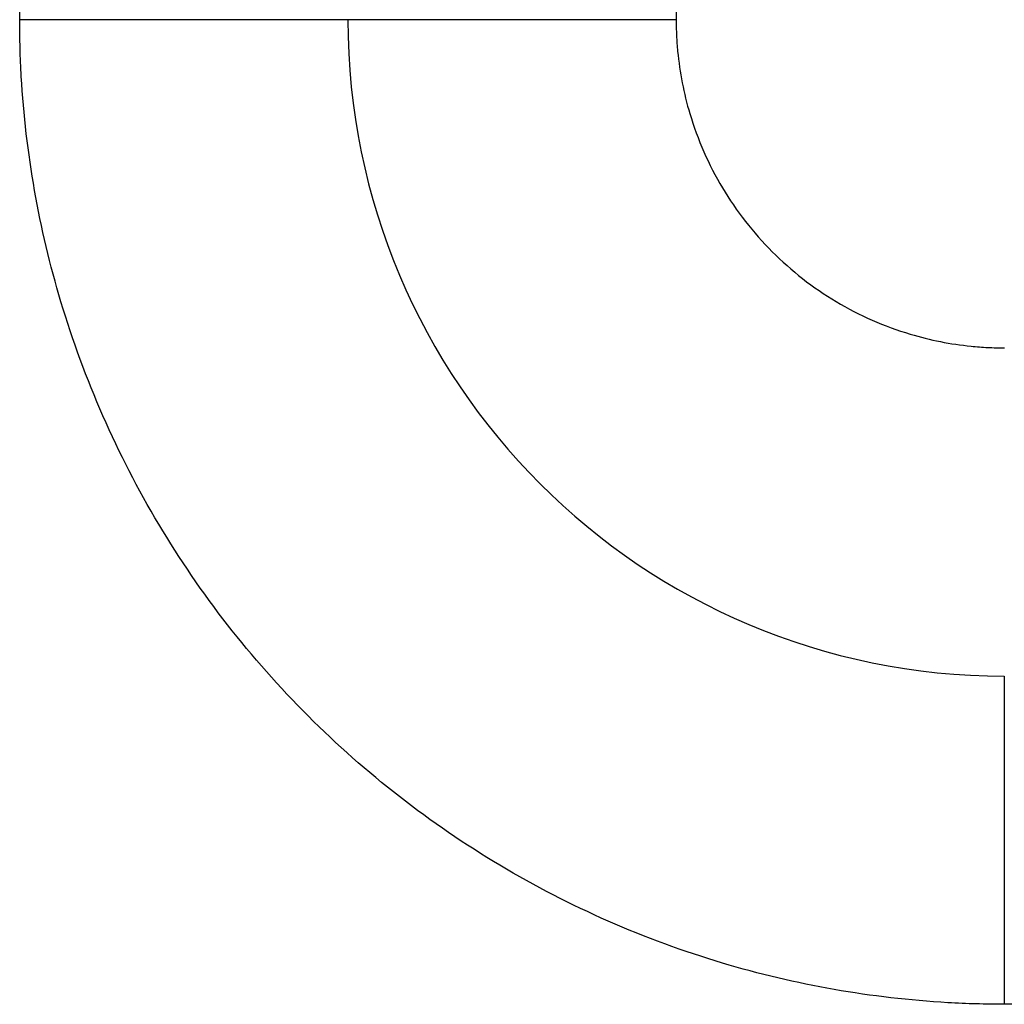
# Model space of a CAD drawing. Header units: inches. Extents: x -280 to 281, y -205 to 205.
# Tile 21 of 38: x 64.25 to 65.75, y -3.38 to -1.88. Entities that reach past the tile are written whole.
import ezdxf

# ---------------------------------------------------------------- set-up
doc = ezdxf.new("R2010")
doc.units = ezdxf.units.IN

# ---------------------------------------------------------------- blocks, each defined once
blk = doc.blocks.new('5222013340_00_G23_G27_BF_B14R_Motor_Bgr_63_EEXDe_1_1__1', base_point=(-96.5, -49.2509))
at = {"color": 7, "linetype": 'Continuous'}
blk.add_arc((131.5, -3.7509), 2, 180, 270, dxfattribs=at)
at = {"color": 8, "linetype": 'Continuous'}
for points, knots in [([(128.5, -3.7512), (128.5002, -3.7225), (128.5007, -3.6651), (128.5084, -3.4914), (128.5385, -3.2308), (128.649, -2.7631), (128.8971, -2.1982), (129.3567, -1.6081), (129.9467, -1.1483), (130.5115, -0.9002), (130.9788, -0.7896), (131.2391, -0.7594), (131.413, -0.7516), (131.4707, -0.7511), (131.4996, -0.7509)], [0, 0, 0, 0, 0.08616, 0.172274, 0.521578, 0.87093, 1.611483, 2.352036, 3.092588, 3.833141, 4.181973, 4.530753, 4.617373, 4.703939, 4.703939, 4.703939, 4.703939]), ([(131.5002, -2.7509), (131.4922, -2.7509), (131.476, -2.7511), (131.4518, -2.752), (131.4276, -2.7534), (131.3794, -2.7575), (131.3074, -2.768), (131.1647, -2.8032), (130.9824, -2.8833), (130.7857, -3.0365), (130.6325, -3.2331), (130.5527, -3.4147), (130.5177, -3.5559), (130.5071, -3.6268), (130.5028, -3.675), (130.5012, -3.7003), (130.5002, -3.7257), (130.5001, -3.7426), (130.5, -3.7511)], [0, 0, 0, 0, 0.024235, 0.04847, 0.072697, 0.096909, 0.193673, 0.290494, 0.537345, 0.784196, 1.031047, 1.277898, 1.372499, 1.467041, 1.492404, 1.517775, 1.543153, 1.568531, 1.568531, 1.568531, 1.568531]), ([(129.5, -3.7509), (129.5, -3.7509), (129.5, -3.7509), (129.5, -3.7509), (129.5, -3.7509), (129.4999, -3.7509), (129.4999, -3.7509), (129.4998, -3.7509), (129.4998, -3.7509), (129.4997, -3.7509), (129.4996, -3.7509), (129.4995, -3.7509), (129.4994, -3.7509), (129.4993, -3.7509), (129.4991, -3.7509), (129.499, -3.7509), (129.4988, -3.7509), (129.4987, -3.7509), (129.4985, -3.7509), (129.4983, -3.7509), (129.4981, -3.7509), (129.4979, -3.7509), (129.4976, -3.7509), (129.4974, -3.7509), (129.4971, -3.7509), (129.4968, -3.7509), (129.4966, -3.7509), (129.4963, -3.7509), (129.4959, -3.7509), (129.4956, -3.7509), (129.4953, -3.7509), (129.4949, -3.7509), (129.4946, -3.7509), (129.4942, -3.7509), (129.4938, -3.7509), (129.4934, -3.7509), (129.493, -3.7509), (129.4926, -3.7509), (129.4921, -3.7509), (129.4917, -3.7509), (129.4912, -3.7509), (129.4907, -3.7509), (129.4903, -3.7509), (129.4897, -3.7509), (129.4892, -3.7509), (129.4887, -3.7509), (129.4882, -3.7509), (129.4876, -3.7509), (129.487, -3.7509), (129.4864, -3.7509), (129.4858, -3.7509), (129.4852, -3.751), (129.4846, -3.751), (129.484, -3.751), (129.4833, -3.751), (129.4827, -3.751), (129.482, -3.751), (129.4813, -3.751), (129.4807, -3.751), (129.48, -3.751), (129.4793, -3.751), (129.4785, -3.751), (129.4778, -3.751), (129.4771, -3.751), (129.4763, -3.751), (129.4755, -3.751), (129.4747, -3.751), (129.4739, -3.751), (129.4731, -3.751), (129.4723, -3.751), (129.4715, -3.751), (129.4706, -3.751), (129.4698, -3.751), (129.4689, -3.751), (129.468, -3.751), (129.4671, -3.751), (129.4662, -3.751), (129.4652, -3.751), (129.4643, -3.751), (129.4633, -3.751), (129.4624, -3.751), (129.4614, -3.751), (129.4604, -3.751), (129.4594, -3.751), (129.4584, -3.751), (129.4573, -3.751), (129.4563, -3.751), (129.4552, -3.751), (129.4541, -3.751), (129.4531, -3.751), (129.4519, -3.751), (129.4508, -3.751), (129.4497, -3.751), (129.4486, -3.751), (129.4474, -3.751), (129.4462, -3.751), (129.445, -3.751), (129.4439, -3.751), (129.4426, -3.751), (129.4414, -3.751), (129.4402, -3.751), (129.4389, -3.751), (129.4377, -3.751), (129.4364, -3.751), (129.4351, -3.751), (129.4338, -3.751), (129.4325, -3.751), (129.4311, -3.751), (129.4298, -3.751), (129.4285, -3.751), (129.4271, -3.751), (129.4258, -3.751), (129.4244, -3.751), (129.423, -3.751), (129.4216, -3.751), (129.4202, -3.751), (129.4188, -3.751), (129.4173, -3.751), (129.4159, -3.751), (129.4144, -3.751), (129.4129, -3.751), (129.4114, -3.751), (129.4099, -3.751), (129.4084, -3.751), (129.4069, -3.751), (129.4053, -3.751), (129.4038, -3.751), (129.4022, -3.751), (129.4006, -3.751), (129.399, -3.751), (129.3974, -3.751), (129.3958, -3.751), (129.3941, -3.751), (129.3925, -3.751), (129.3908, -3.751), (129.3891, -3.751), (129.3874, -3.751), (129.3857, -3.751), (129.384, -3.751), (129.3823, -3.751), (129.3806, -3.751), (129.3788, -3.751), (129.377, -3.751), (129.3752, -3.751), (129.3735, -3.751), (129.3716, -3.751), (129.3698, -3.751), (129.368, -3.751), (129.3661, -3.751), (129.3643, -3.751), (129.3624, -3.751), (129.3605, -3.751), (129.3586, -3.751), (129.3567, -3.751), (129.3548, -3.751), (129.3529, -3.751), (129.3509, -3.751), (129.349, -3.751), (129.347, -3.751), (129.345, -3.751), (129.343, -3.751), (129.341, -3.751), (129.339, -3.751), (129.337, -3.751), (129.3349, -3.751), (129.3329, -3.751), (129.3308, -3.751), (129.3287, -3.751), (129.3266, -3.751), (129.3245, -3.751), (129.3224, -3.751), (129.3203, -3.751), (129.3181, -3.751), (129.316, -3.751), (129.3138, -3.751), (129.3116, -3.751), (129.3094, -3.751), (129.3072, -3.751), (129.305, -3.751), (129.3028, -3.751), (129.3006, -3.751), (129.2983, -3.7511), (129.296, -3.7511), (129.2938, -3.7511), (129.2915, -3.7511), (129.2892, -3.7511), (129.2869, -3.7511), (129.2846, -3.7511), (129.2822, -3.7511), (129.2799, -3.7511), (129.2775, -3.7511), (129.2752, -3.7511), (129.2728, -3.7511), (129.2704, -3.7511), (129.268, -3.7511), (129.2656, -3.7511), (129.2632, -3.7511), (129.2608, -3.7511), (129.2583, -3.7511), (129.2559, -3.7511), (129.2534, -3.7511), (129.2509, -3.7511), (129.2484, -3.7511), (129.2459, -3.7511), (129.2434, -3.7511), (129.2409, -3.7511), (129.2384, -3.7511), (129.2358, -3.7511), (129.2333, -3.7511), (129.2307, -3.7511), (129.2281, -3.7511), (129.2255, -3.7511), (129.2229, -3.7511), (129.2203, -3.7511), (129.2177, -3.7511), (129.2151, -3.7511), (129.2124, -3.7511), (129.2098, -3.7511), (129.207, -3.7511), (129.204, -3.7511), (129.2009, -3.7511), (129.1978, -3.7511), (129.1947, -3.7511), (129.1915, -3.7511), (129.1884, -3.7511), (129.1852, -3.7511), (129.182, -3.7511), (129.1788, -3.7511), (129.1756, -3.7511), (129.1724, -3.7511), (129.1692, -3.7511), (129.1659, -3.7511), (129.1627, -3.7511), (129.1594, -3.7511), (129.1561, -3.7511), (129.1528, -3.7511), (129.1495, -3.7511), (129.1462, -3.7511), (129.1429, -3.7511), (129.1395, -3.7511), (129.1362, -3.7511), (129.1328, -3.7511), (129.1295, -3.7511), (129.1261, -3.7511), (129.1227, -3.7511), (129.1193, -3.7511), (129.1158, -3.7511), (129.1124, -3.7511), (129.109, -3.7511), (129.1055, -3.7511), (129.1021, -3.7511), (129.0986, -3.7511), (129.0951, -3.7511), (129.0916, -3.7511), (129.0881, -3.7511), (129.0846, -3.7511), (129.0811, -3.7511), (129.0776, -3.7511), (129.074, -3.7511), (129.0705, -3.7511), (129.0669, -3.7511), (129.0634, -3.7511), (129.0598, -3.7511), (129.0562, -3.7511), (129.0526, -3.7511), (129.049, -3.7511), (129.0454, -3.7511), (129.0418, -3.7511), (129.0381, -3.7511), (129.0345, -3.7511), (129.0309, -3.7511), (129.0272, -3.7511), (129.0236, -3.7511), (129.0199, -3.7511), (129.0162, -3.7511), (129.0125, -3.7511), (129.0088, -3.7511), (129.0051, -3.7511), (129.0014, -3.7511), (128.9977, -3.7511), (128.994, -3.7511), (128.9903, -3.7511), (128.9865, -3.7511), (128.9828, -3.7511), (128.9791, -3.7511), (128.9753, -3.7511), (128.9716, -3.7511), (128.9678, -3.7511), (128.964, -3.7511), (128.9602, -3.7511), (128.9565, -3.7511), (128.9527, -3.7511), (128.9489, -3.7511), (128.9451, -3.7511), (128.9413, -3.7511), (128.9375, -3.7511), (128.9336, -3.7511), (128.9298, -3.7511), (128.926, -3.7511), (128.9222, -3.7511), (128.9183, -3.7511), (128.9145, -3.7511), (128.9106, -3.7511), (128.9068, -3.7511), (128.9029, -3.7511), (128.8991, -3.7511), (128.8952, -3.7511), (128.8914, -3.7511), (128.8875, -3.7511), (128.8836, -3.7511), (128.8797, -3.7511), (128.8759, -3.7511), (128.872, -3.7511), (128.8675, -3.7511), (128.8623, -3.7511), (128.8565, -3.7511), (128.8507, -3.7511), (128.8449, -3.7511), (128.8391, -3.7511), (128.8333, -3.7512), (128.8275, -3.7512), (128.8217, -3.7512), (128.8159, -3.7512), (128.8101, -3.7512), (128.8043, -3.7512), (128.7985, -3.7512), (128.7926, -3.7512), (128.7868, -3.7512), (128.781, -3.7512), (128.7751, -3.7512), (128.7693, -3.7512), (128.7635, -3.7512), (128.7577, -3.7512), (128.7518, -3.7512), (128.746, -3.7512), (128.7402, -3.7512), (128.7343, -3.7512), (128.7285, -3.7512), (128.7227, -3.7512), (128.7169, -3.7512), (128.711, -3.7512), (128.7052, -3.7512), (128.6994, -3.7512), (128.6936, -3.7512), (128.6878, -3.7512), (128.682, -3.7512), (128.6762, -3.7512), (128.6704, -3.7512), (128.6646, -3.7512), (128.6588, -3.7512), (128.653, -3.7512), (128.6472, -3.7512), (128.6415, -3.7512), (128.6357, -3.7512), (128.6299, -3.7512), (128.6242, -3.7512), (128.6184, -3.7512), (128.6127, -3.7512), (128.607, -3.7512), (128.6013, -3.7512), (128.5955, -3.7512), (128.5898, -3.7512), (128.5841, -3.7512), (128.5785, -3.7512), (128.5728, -3.7512), (128.5671, -3.7512), (128.5615, -3.7512), (128.5558, -3.7512), (128.5502, -3.7512), (128.5446, -3.7512), (128.5389, -3.7512), (128.5333, -3.7512), (128.5278, -3.7512), (128.5222, -3.7512), (128.5166, -3.7512), (128.5111, -3.7512), (128.5055, -3.7512), (128.5018, -3.7512), (128.5, -3.7512)], [0, 0, 0, 0, 0.000006, 0.000015, 0.000035, 0.000061, 0.000109, 0.000171, 0.000247, 0.000322, 0.000409, 0.000505, 0.000612, 0.000729, 0.000856, 0.000994, 0.001155, 0.001327, 0.001512, 0.00171, 0.001919, 0.002141, 0.002375, 0.002622, 0.002882, 0.003154, 0.003438, 0.003735, 0.004045, 0.004368, 0.004704, 0.005052, 0.005413, 0.005787, 0.006174, 0.006574, 0.006987, 0.007414, 0.007853, 0.008305, 0.008771, 0.00925, 0.009742, 0.010247, 0.010766, 0.011298, 0.011844, 0.012403, 0.012975, 0.013561, 0.014161, 0.014774, 0.0154, 0.016041, 0.016695, 0.017337, 0.017992, 0.01866, 0.019341, 0.020035, 0.020742, 0.021461, 0.022194, 0.02294, 0.023699, 0.02447, 0.025255, 0.026053, 0.026864, 0.027688, 0.028525, 0.029375, 0.030238, 0.031115, 0.032005, 0.032908, 0.033824, 0.034753, 0.035696, 0.036651, 0.03762, 0.038603, 0.039599, 0.040608, 0.04163, 0.042666, 0.043715, 0.044777, 0.045853, 0.046942, 0.048045, 0.049161, 0.050291, 0.051434, 0.052591, 0.053761, 0.054945, 0.056142, 0.057353, 0.058577, 0.059816, 0.061067, 0.062333, 0.063612, 0.064904, 0.066211, 0.067531, 0.068865, 0.070212, 0.071541, 0.072884, 0.074241, 0.075611, 0.076996, 0.078393, 0.079805, 0.08123, 0.082669, 0.084121, 0.085586, 0.087066, 0.088558, 0.090064, 0.091584, 0.093117, 0.094663, 0.096223, 0.097796, 0.099382, 0.100981, 0.102594, 0.104219, 0.105858, 0.10751, 0.109175, 0.110854, 0.112545, 0.114249, 0.115966, 0.117696, 0.11944, 0.121196, 0.122964, 0.124746, 0.126541, 0.128348, 0.130168, 0.132001, 0.133846, 0.135704, 0.137575, 0.139459, 0.141355, 0.143263, 0.145184, 0.147118, 0.149064, 0.151022, 0.152993, 0.154977, 0.156972, 0.15898, 0.161, 0.163033, 0.165078, 0.167135, 0.169204, 0.171285, 0.173379, 0.175484, 0.177602, 0.179732, 0.181874, 0.184027, 0.186193, 0.188371, 0.19056, 0.192762, 0.194975, 0.1972, 0.199437, 0.201685, 0.203946, 0.206218, 0.208501, 0.210797, 0.213104, 0.215422, 0.217753, 0.220094, 0.222447, 0.224812, 0.227188, 0.229576, 0.231975, 0.234385, 0.236807, 0.23924, 0.241684, 0.244139, 0.246606, 0.249084, 0.251573, 0.254073, 0.256585, 0.259107, 0.26164, 0.264185, 0.26674, 0.269307, 0.271884, 0.274472, 0.277072, 0.279682, 0.282302, 0.284934, 0.287577, 0.29023, 0.292894, 0.295981, 0.299081, 0.302196, 0.305324, 0.308465, 0.31162, 0.314787, 0.317968, 0.321162, 0.324368, 0.327587, 0.330819, 0.334063, 0.33732, 0.340589, 0.34387, 0.347163, 0.350468, 0.353785, 0.357113, 0.360453, 0.363805, 0.367167, 0.370542, 0.373927, 0.377323, 0.38073, 0.384148, 0.387577, 0.391016, 0.394466, 0.397926, 0.401396, 0.404877, 0.408367, 0.411868, 0.415378, 0.418898, 0.422427, 0.425966, 0.429515, 0.433072, 0.436639, 0.440214, 0.443799, 0.447392, 0.450994, 0.454605, 0.458224, 0.461851, 0.465487, 0.469131, 0.472782, 0.476442, 0.480109, 0.483784, 0.487467, 0.491157, 0.494855, 0.498559, 0.502271, 0.50599, 0.509715, 0.513448, 0.517187, 0.520933, 0.524685, 0.528443, 0.532208, 0.535979, 0.539755, 0.543538, 0.547326, 0.55112, 0.55492, 0.558725, 0.562536, 0.566351, 0.570172, 0.573998, 0.577828, 0.581663, 0.585503, 0.589348, 0.593197, 0.59705, 0.600908, 0.604769, 0.608635, 0.612504, 0.616377, 0.620254, 0.624135, 0.628018, 0.631906, 0.637684, 0.643469, 0.649258, 0.655053, 0.660852, 0.666655, 0.672462, 0.678273, 0.684087, 0.689904, 0.695724, 0.701546, 0.70737, 0.713196, 0.719024, 0.724853, 0.730682, 0.736512, 0.742343, 0.748173, 0.754003, 0.759832, 0.765661, 0.771488, 0.777313, 0.783137, 0.788958, 0.794777, 0.800593, 0.806406, 0.812216, 0.818022, 0.823823, 0.829621, 0.835413, 0.841201, 0.846984, 0.852761, 0.858532, 0.864297, 0.870055, 0.875807, 0.881551, 0.887288, 0.893018, 0.898739, 0.904452, 0.910156, 0.915852, 0.921538, 0.927214, 0.932881, 0.938538, 0.944184, 0.949819, 0.955443, 0.961056, 0.966657, 0.972246, 0.977823, 0.983387, 0.988938, 0.994476, 1, 1, 1, 1]), ([(131.4999, -6.7509), (131.4713, -6.7506), (131.414, -6.7502), (131.2404, -6.7425), (130.9799, -6.7124), (130.5122, -6.6019), (129.9473, -6.3538), (129.3572, -5.8942), (128.8974, -5.3041), (128.6493, -4.7394), (128.5387, -4.2721), (128.5085, -4.0117), (128.5007, -3.8379), (128.5002, -3.7801), (128.5, -3.7512)], [0, 0, 0, 0, 0.085917, 0.171843, 0.521146, 0.870499, 1.611052, 2.351605, 3.092157, 3.83271, 4.181541, 4.530322, 4.616975, 4.703583, 4.703583, 4.703583, 4.703583]), ([(130.5, -3.7511), (130.4964, -3.7511), (130.4893, -3.7511), (130.4785, -3.7511), (130.4677, -3.7511), (130.4568, -3.7511), (130.4459, -3.7511), (130.4349, -3.751), (130.4239, -3.751), (130.4129, -3.751), (130.4018, -3.751), (130.3907, -3.751), (130.3796, -3.751), (130.3685, -3.751), (130.3573, -3.751), (130.3461, -3.751), (130.3349, -3.751), (130.3236, -3.751), (130.3124, -3.751), (130.3011, -3.751), (130.2898, -3.751), (130.2785, -3.751), (130.2672, -3.751), (130.2559, -3.751), (130.2446, -3.751), (130.2333, -3.751), (130.222, -3.751), (130.2107, -3.751), (130.1994, -3.751), (130.1881, -3.751), (130.1769, -3.751), (130.1656, -3.751), (130.1544, -3.751), (130.1431, -3.751), (130.1331, -3.751), (130.1242, -3.751), (130.1165, -3.751), (130.1089, -3.751), (130.1012, -3.751), (130.0936, -3.751), (130.086, -3.751), (130.0784, -3.751), (130.0708, -3.751), (130.0633, -3.751), (130.0557, -3.751), (130.0482, -3.751), (130.0407, -3.751), (130.0332, -3.751), (130.0258, -3.751), (130.0184, -3.751), (130.011, -3.751), (130.0036, -3.751), (129.9963, -3.751), (129.9889, -3.751), (129.9816, -3.751), (129.9744, -3.751), (129.9672, -3.751), (129.96, -3.751), (129.9528, -3.751), (129.9457, -3.751), (129.9386, -3.751), (129.9315, -3.751), (129.9245, -3.751), (129.9175, -3.751), (129.9106, -3.751), (129.9037, -3.751), (129.8968, -3.751), (129.89, -3.751), (129.8832, -3.751), (129.8764, -3.751), (129.8697, -3.751), (129.863, -3.751), (129.8564, -3.751), (129.8499, -3.751), (129.8433, -3.751), (129.8369, -3.751), (129.8304, -3.751), (129.824, -3.751), (129.8177, -3.751), (129.8114, -3.751), (129.8052, -3.751), (129.799, -3.751), (129.7932, -3.751), (129.7877, -3.751), (129.7825, -3.751), (129.7774, -3.751), (129.7723, -3.751), (129.7672, -3.751), (129.7622, -3.751), (129.7572, -3.751), (129.7523, -3.751), (129.7474, -3.751), (129.7426, -3.751), (129.7378, -3.751), (129.733, -3.751), (129.7283, -3.751), (129.7236, -3.751), (129.719, -3.751), (129.7144, -3.751), (129.7099, -3.751), (129.7054, -3.751), (129.701, -3.751), (129.6966, -3.751), (129.6922, -3.751), (129.6879, -3.751), (129.6837, -3.751), (129.6794, -3.751), (129.6753, -3.751), (129.6711, -3.751), (129.6671, -3.751), (129.663, -3.751), (129.6591, -3.751), (129.6551, -3.751), (129.6512, -3.751), (129.6474, -3.751), (129.6436, -3.751), (129.6399, -3.751), (129.6362, -3.751), (129.6325, -3.751), (129.6289, -3.751), (129.6254, -3.751), (129.6219, -3.751), (129.6185, -3.751), (129.6151, -3.751), (129.6117, -3.751), (129.6084, -3.751), (129.6052, -3.751), (129.602, -3.751), (129.5988, -3.751), (129.5957, -3.7509), (129.5927, -3.7509), (129.5897, -3.7509), (129.5868, -3.7509), (129.5839, -3.7509), (129.581, -3.7509), (129.5783, -3.7509), (129.5755, -3.7509), (129.5729, -3.7509), (129.5702, -3.7509), (129.5676, -3.7509), (129.5651, -3.7509), (129.5626, -3.7509), (129.5602, -3.7509), (129.5578, -3.7509), (129.5555, -3.7509), (129.5532, -3.7509), (129.551, -3.7509), (129.5488, -3.7509), (129.5466, -3.7509), (129.5446, -3.7509), (129.5425, -3.7509), (129.5405, -3.7509), (129.5386, -3.7509), (129.5367, -3.7509), (129.5349, -3.7509), (129.5331, -3.7509), (129.5314, -3.7509), (129.5297, -3.7509), (129.5281, -3.7509), (129.5265, -3.7509), (129.5249, -3.7509), (129.5234, -3.7509), (129.522, -3.7509), (129.5206, -3.7509), (129.5193, -3.7509), (129.518, -3.7509), (129.5167, -3.7509), (129.5155, -3.7509), (129.5143, -3.7509), (129.5132, -3.7509), (129.5122, -3.7509), (129.5112, -3.7509), (129.5102, -3.7509), (129.5093, -3.7509), (129.5084, -3.7509), (129.5076, -3.7509), (129.5068, -3.7509), (129.506, -3.7509), (129.5053, -3.7509), (129.5047, -3.7509), (129.5041, -3.7509), (129.5035, -3.7509), (129.503, -3.7509), (129.5025, -3.7509), (129.5021, -3.7509), (129.5017, -3.7509), (129.5013, -3.7509), (129.501, -3.7509), (129.5008, -3.7509), (129.5006, -3.7509), (129.5004, -3.7509), (129.5003, -3.7509), (129.5001, -3.7509), (129.5001, -3.7509), (129.5, -3.7509), (129.5, -3.7509), (129.5, -3.7509)], [0, 0, 0, 0, 0.0107263, 0.0215024, 0.0323262, 0.0431954, 0.0541077, 0.065061, 0.076053, 0.0870814, 0.0981441, 0.1092387, 0.1203631, 0.1315149, 0.1426921, 0.1538922, 0.1651132, 0.1763527, 0.1876085, 0.1988784, 0.2101601, 0.2214515, 0.2327502, 0.244054, 0.2553607, 0.2666681, 0.2779739, 0.2892758, 0.3005718, 0.3118594, 0.3231364, 0.3344007, 0.34565, 0.3568821, 0.3680946, 0.3757847, 0.3834613, 0.3911237, 0.3987709, 0.4064021, 0.4140165, 0.4216131, 0.4291911, 0.4367496, 0.4442878, 0.4518048, 0.4592997, 0.4667717, 0.4742199, 0.4816434, 0.4890414, 0.4964129, 0.5037572, 0.5110734, 0.5183605, 0.5256178, 0.5328443, 0.5400393, 0.5472017, 0.5543309, 0.5614258, 0.5684857, 0.5755096, 0.5824967, 0.5894461, 0.596357, 0.6032285, 0.6100598, 0.6168499, 0.623598, 0.6303032, 0.6369647, 0.6435816, 0.650153, 0.6566781, 0.6631559, 0.6695857, 0.6759666, 0.6822977, 0.6885781, 0.6948069, 0.7009834, 0.7071066, 0.712329, 0.71751, 0.7226494, 0.7277469, 0.7328023, 0.7378154, 0.742786, 0.7477139, 0.7525988, 0.7574406, 0.762239, 0.7669938, 0.7717048, 0.7763717, 0.7809945, 0.7855728, 0.7901064, 0.7945952, 0.7990388, 0.8034372, 0.80779, 0.8120971, 0.8163582, 0.8205732, 0.8247418, 0.8288638, 0.8329389, 0.8369671, 0.840948, 0.8448814, 0.8487672, 0.852605, 0.8563948, 0.8601362, 0.8638291, 0.8674733, 0.8710685, 0.8746145, 0.8781112, 0.8815582, 0.8849554, 0.8883025, 0.8915994, 0.8948458, 0.8980416, 0.9011864, 0.9042801, 0.9073225, 0.9103134, 0.9132525, 0.9161396, 0.9189745, 0.921757, 0.9244869, 0.927164, 0.929788, 0.9323745, 0.93491, 0.9373945, 0.9398282, 0.9422113, 0.9445437, 0.9468257, 0.9490574, 0.9512389, 0.9533703, 0.9554517, 0.9574832, 0.959465, 0.9613972, 0.9632799, 0.9651132, 0.9668973, 0.9686322, 0.9703181, 0.9719551, 0.9735433, 0.9750829, 0.9765739, 0.9780165, 0.9794108, 0.9807569, 0.9820549, 0.983305, 0.9845089, 0.9856657, 0.9867755, 0.9878386, 0.9888553, 0.9898257, 0.9907502, 0.991629, 0.9924622, 0.9932502, 0.9939932, 0.9946915, 0.9953452, 0.9959546, 0.9965201, 0.9970419, 0.9975203, 0.9979556, 0.998348, 0.9986979, 0.9990055, 0.9992402, 0.9994429, 0.9996139, 0.9997533, 0.9998614, 0.9999384, 0.9999742, 0.9999997, 0.9999997, 0.9999997, 0.9999997]), ([(130.5, -3.7511), (130.5001, -3.7591), (130.5002, -3.7752), (130.5011, -3.7993), (130.5025, -3.8234), (130.5066, -3.8715), (130.5171, -3.9435), (130.5523, -4.0862), (130.6324, -4.2685), (130.7856, -4.4652), (130.9822, -4.6184), (131.1638, -4.6982), (131.305, -4.7332), (131.3759, -4.7438), (131.4242, -4.7481), (131.4495, -4.7497), (131.475, -4.7507), (131.4919, -4.7508), (131.5004, -4.7509)], [0, 0, 0, 0, 0.024122, 0.048239, 0.07236, 0.096498, 0.193262, 0.290083, 0.536934, 0.783785, 1.030636, 1.277487, 1.372088, 1.46663, 1.492037, 1.517472, 1.542921, 1.568367, 1.568367, 1.568367, 1.568367]), ([(131.5, -5.7509), (131.5, -5.7509), (131.5, -5.7509), (131.5, -5.7509), (131.5, -5.7509), (131.5, -5.7509), (131.5, -5.751), (131.5, -5.751), (131.5, -5.751), (131.5, -5.751), (131.5, -5.7511), (131.5, -5.7511), (131.5, -5.7512), (131.5, -5.7512), (131.5, -5.7513), (131.5, -5.7514), (131.5, -5.7514), (131.5, -5.7515), (131.5, -5.7516), (131.5, -5.7517), (131.5, -5.7518), (131.5, -5.7519), (131.5, -5.752), (131.5, -5.7521), (131.5, -5.7522), (131.5, -5.7523), (131.5, -5.7524), (131.5, -5.7525), (131.5, -5.7527), (131.5, -5.7528), (131.5, -5.7529), (131.5, -5.7531), (131.5, -5.7532), (131.5, -5.7534), (131.5, -5.7535), (131.5, -5.7537), (131.5, -5.7539), (131.5, -5.754), (131.5, -5.7542), (131.5, -5.7544), (131.5, -5.7546), (131.5, -5.7547), (131.5, -5.7549), (131.5, -5.7551), (131.5, -5.7553), (131.5, -5.7555), (131.5, -5.7557), (131.5, -5.756), (131.5, -5.7562), (131.5, -5.7564), (131.5, -5.7566), (131.5, -5.7568), (131.5, -5.7571), (131.5, -5.7573), (131.5, -5.7576), (131.5, -5.7578), (131.5, -5.7581), (131.5, -5.7583), (131.5, -5.7586), (131.5, -5.7589), (131.5, -5.7591), (131.5, -5.7594), (131.5, -5.7597), (131.5, -5.76), (131.5, -5.7603), (131.5, -5.7606), (131.5, -5.7609), (131.5, -5.7612), (131.5, -5.7615), (131.5, -5.7618), (131.5, -5.7622), (131.5, -5.7625), (131.5, -5.7628), (131.5, -5.7632), (131.5, -5.7635), (131.5, -5.7638), (131.5, -5.7642), (131.5, -5.7645), (131.5, -5.7649), (131.5, -5.7653), (131.5, -5.7657), (131.5, -5.766), (131.5, -5.7664), (131.5, -5.7668), (131.5, -5.7672), (131.5, -5.7676), (131.5, -5.768), (131.5, -5.7684), (131.5, -5.7688), (131.5, -5.7692), (131.5, -5.7696), (131.5, -5.77), (131.5, -5.7704), (131.5, -5.7709), (131.5, -5.7713), (131.5, -5.7717), (131.5, -5.7722), (131.5, -5.7726), (131.5, -5.7731), (131.5, -5.7735), (131.5, -5.774), (131.5, -5.7745), (131.5, -5.7749), (131.5, -5.7754), (131.5, -5.7759), (131.5, -5.7764), (131.5, -5.7769), (131.5, -5.7773), (131.5, -5.7778), (131.5, -5.7784), (131.5, -5.7789), (131.5, -5.7794), (131.5, -5.7799), (131.5, -5.7804), (131.5, -5.781), (131.5, -5.7815), (131.5, -5.782), (131.5, -5.7826), (131.5, -5.7831), (131.5, -5.7837), (131.5, -5.7842), (131.5, -5.7848), (131.5, -5.7854), (131.5, -5.7859), (131.5, -5.7865), (131.5, -5.7871), (131.5, -5.7877), (131.5, -5.7883), (131.5, -5.7889), (131.5, -5.7895), (131.5, -5.7901), (131.5, -5.7907), (131.5, -5.7913), (131.5, -5.792), (131.5, -5.7926), (131.5, -5.7932), (131.5, -5.7939), (131.5, -5.7945), (131.5, -5.7952), (131.5, -5.7958), (131.5, -5.7965), (131.5, -5.7971), (131.5, -5.7978), (131.5, -5.7985), (131.5, -5.7992), (131.5, -5.7998), (131.5, -5.8005), (131.5, -5.8012), (131.5, -5.8019), (131.5, -5.8026), (131.5, -5.8034), (131.5, -5.8041), (131.5, -5.8048), (131.5, -5.8055), (131.5, -5.8062), (131.5, -5.807), (131.5, -5.8077), (131.5, -5.8085), (131.5, -5.8092), (131.5, -5.81), (131.5, -5.8107), (131.5, -5.8115), (131.5, -5.8123), (131.5, -5.8131), (131.5, -5.8138), (131.5, -5.8146), (131.5, -5.8154), (131.5, -5.8162), (131.5, -5.817), (131.5, -5.8178), (131.5, -5.8186), (131.5, -5.8195), (131.5, -5.8203), (131.5, -5.8211), (131.5, -5.8219), (131.5, -5.8227), (131.5, -5.8236), (131.5, -5.8244), (131.5, -5.8252), (131.5, -5.8261), (131.5, -5.8269), (131.5, -5.8278), (131.5, -5.8286), (131.5, -5.8295), (131.5, -5.8304), (131.5, -5.8312), (131.5, -5.8321), (131.5, -5.833), (131.5, -5.8339), (131.5, -5.8348), (131.5, -5.8357), (131.5, -5.8366), (131.5, -5.8375), (131.5, -5.8384), (131.5, -5.8393), (131.5, -5.8402), (131.5, -5.8412), (131.5, -5.8421), (131.5, -5.843), (131.5, -5.844), (131.5, -5.8449), (131.5, -5.8459), (131.5, -5.8468), (131.5, -5.8478), (131.5, -5.8488), (131.5, -5.8497), (131.5, -5.8507), (131.5, -5.8517), (131.5, -5.8527), (131.5, -5.8537), (131.5, -5.8547), (131.5, -5.8557), (131.5, -5.8567), (131.5, -5.8577), (131.5, -5.8587), (131.5, -5.8598), (131.5, -5.8608), (131.5, -5.8618), (131.5, -5.8628), (131.5, -5.8639), (131.5, -5.8649), (131.5, -5.866), (131.5, -5.8671), (131.5, -5.8681), (131.5, -5.8692), (131.5, -5.8703), (131.5, -5.8713), (131.5, -5.8724), (131.5, -5.8735), (131.5, -5.8746), (131.5, -5.8757), (131.5, -5.8768), (131.5, -5.8779), (131.5, -5.879), (131.5, -5.8801), (131.5, -5.8812), (131.5, -5.8824), (131.5, -5.8835), (131.5, -5.8846), (131.5, -5.8858), (131.5, -5.8869), (131.5, -5.8881), (131.5, -5.8892), (131.5, -5.8904), (131.5, -5.8915), (131.5, -5.8927), (131.5, -5.8939), (131.5, -5.8951), (131.5, -5.8962), (131.5, -5.8974), (131.5, -5.8986), (131.5, -5.8998), (131.5, -5.901), (131.5, -5.9022), (131.5, -5.9034), (131.5, -5.9047), (131.5, -5.9059), (131.5, -5.9071), (131.5, -5.9083), (131.5, -5.9096), (131.5, -5.9108), (131.5, -5.9121), (131.5, -5.9133), (131.5, -5.9146), (131.5, -5.9158), (131.5, -5.9171), (131.5, -5.9183), (131.5, -5.9196), (131.5, -5.9209), (131.5, -5.9222), (131.5, -5.9235), (131.5, -5.9247), (131.5, -5.926), (131.5, -5.9273), (131.5, -5.9286), (131.5, -5.9299), (131.5, -5.9313), (131.5, -5.9326), (131.5, -5.9339), (131.5, -5.9352), (131.5, -5.9366), (131.5, -5.9379), (131.5, -5.9392), (131.5, -5.9406), (131.5, -5.9419), (131.5, -5.9433), (131.5, -5.9446), (131.5, -5.946), (131.5, -5.9474), (131.5, -5.9487), (131.5, -5.9501), (131.5, -5.9515), (131.5, -5.9529), (131.5, -5.9543), (131.5, -5.9556), (131.5, -5.957), (131.5, -5.9584), (131.5, -5.9599), (131.5, -5.9613), (131.5, -5.9627), (131.5, -5.9641), (131.5, -5.9655), (131.5, -5.967), (131.5, -5.9684), (131.5, -5.9698), (131.5, -5.9713), (131.5, -5.9727), (131.5, -5.9742), (131.5, -5.9756), (131.5, -5.9771), (131.5, -5.9785), (131.5, -5.98), (131.5, -5.9815), (131.5, -5.9829), (131.5, -5.9844), (131.5, -5.9859), (131.5, -5.9874), (131.5, -5.9889), (131.5, -5.9904), (131.5, -5.9919), (131.5, -5.9934), (131.5, -5.9949), (131.5, -5.9964), (131.5, -5.9979), (131.5, -5.9995), (131.5, -6.001), (131.5, -6.0025), (131.5, -6.0041), (131.5, -6.0056), (131.5, -6.0071), (131.5, -6.0087), (131.5, -6.0102), (131.5, -6.0118), (131.5, -6.0134), (131.5, -6.0149), (131.5, -6.0165), (131.5, -6.0181), (131.5, -6.0196), (131.5, -6.0212), (131.5, -6.0228), (131.5, -6.0244), (131.5, -6.026), (131.5, -6.0276), (131.5, -6.0292), (131.5, -6.0308), (131.5, -6.0324), (131.5, -6.034), (131.5, -6.0356), (131.5, -6.0373), (131.5, -6.0389), (131.5, -6.0405), (131.5, -6.0421), (131.5, -6.0439), (131.5, -6.0457), (131.5, -6.0476), (131.5, -6.0495), (131.5, -6.0514), (131.5, -6.0533), (131.5, -6.0552), (131.5, -6.0571), (131.5, -6.0591), (131.5, -6.061), (131.5, -6.0629), (131.5, -6.0649), (131.5, -6.0668), (131.5, -6.0688), (131.5, -6.0707), (131.5, -6.0727), (131.5, -6.0746), (131.5, -6.0766), (131.5, -6.0786), (131.5, -6.0806), (131.5, -6.0825), (131.5, -6.0845), (131.5, -6.0865), (131.5, -6.0885), (131.5, -6.0905), (131.5, -6.0925), (131.5, -6.0945), (131.5, -6.0966), (131.5, -6.0986), (131.5, -6.1006), (131.5, -6.1026), (131.5, -6.1047), (131.5, -6.1067), (131.5, -6.1088), (131.5, -6.1108), (131.5, -6.1129), (131.5, -6.1149), (131.5, -6.117), (131.5, -6.119), (131.5, -6.1211), (131.5, -6.1232), (131.5, -6.1253), (131.5, -6.1273), (131.5, -6.1294), (131.5, -6.1315), (131.5, -6.1336), (131.5, -6.1357), (131.5, -6.1378), (131.5, -6.1399), (131.5, -6.142), (131.5, -6.1441), (131.5, -6.1462), (131.5, -6.1484), (131.5, -6.1505), (131.5, -6.1526), (131.5, -6.1548), (131.5, -6.1569), (131.5, -6.159), (131.5, -6.1612), (131.5, -6.1633), (131.5, -6.1655), (131.5, -6.1676), (131.5, -6.1698), (131.5, -6.172), (131.5, -6.1741), (131.5, -6.1763), (131.5, -6.1785), (131.5, -6.1806), (131.5, -6.1828), (131.5, -6.185), (131.5, -6.1872), (131.5, -6.1894), (131.5, -6.1916), (131.5, -6.1938), (131.5, -6.196), (131.5, -6.1982), (131.4999, -6.2004), (131.4999, -6.2026), (131.4999, -6.2048), (131.4999, -6.207), (131.4999, -6.2092), (131.4999, -6.2115), (131.4999, -6.2137), (131.4999, -6.2159), (131.4999, -6.2181), (131.4999, -6.2204), (131.4999, -6.2226), (131.4999, -6.2249), (131.4999, -6.2271), (131.4999, -6.2293), (131.4999, -6.2316), (131.4999, -6.2338), (131.4999, -6.2361), (131.4999, -6.2384), (131.4999, -6.2406), (131.4999, -6.2429), (131.4999, -6.2451), (131.4999, -6.2474), (131.4999, -6.2497), (131.4999, -6.252), (131.4999, -6.2542), (131.4999, -6.2565), (131.4999, -6.2588), (131.4999, -6.2611), (131.4999, -6.2634), (131.4999, -6.2657), (131.4999, -6.268), (131.4999, -6.2703), (131.4999, -6.2725), (131.4999, -6.2748), (131.4999, -6.2772), (131.4999, -6.2795), (131.4999, -6.2818), (131.4999, -6.2841), (131.4999, -6.2864), (131.4999, -6.2887), (131.4999, -6.291), (131.4999, -6.2933), (131.4999, -6.2957), (131.4999, -6.298), (131.4999, -6.3003), (131.4999, -6.3026), (131.4999, -6.305), (131.4999, -6.3073), (131.4999, -6.3096), (131.4999, -6.312), (131.4999, -6.3143), (131.4999, -6.3166), (131.4999, -6.319), (131.4999, -6.3213), (131.4999, -6.3237), (131.4999, -6.326), (131.4999, -6.3283), (131.4999, -6.3307), (131.4999, -6.333), (131.4999, -6.3354), (131.4999, -6.3378), (131.4999, -6.3401), (131.4999, -6.3425), (131.4999, -6.3448), (131.4999, -6.3472), (131.4999, -6.3496), (131.4999, -6.3519), (131.4999, -6.3543), (131.4999, -6.3567), (131.4999, -6.359), (131.4999, -6.3614), (131.4999, -6.3638), (131.4999, -6.3661), (131.4999, -6.3685), (131.4999, -6.3709), (131.4999, -6.3733), (131.4999, -6.3757), (131.4999, -6.378), (131.4999, -6.3804), (131.4999, -6.3832), (131.4999, -6.3863), (131.4999, -6.3898), (131.4999, -6.3934), (131.4999, -6.3969), (131.4999, -6.4004), (131.4999, -6.404), (131.4999, -6.4075), (131.4999, -6.411), (131.4999, -6.4146), (131.4999, -6.4181), (131.4999, -6.4216), (131.4999, -6.4252), (131.4999, -6.4287), (131.4999, -6.4323), (131.4999, -6.4358), (131.4999, -6.4394), (131.4999, -6.4429), (131.4999, -6.4464), (131.4999, -6.45), (131.4999, -6.4535), (131.4999, -6.4571), (131.4999, -6.4606), (131.4999, -6.4642), (131.4999, -6.4677), (131.4999, -6.4713), (131.4999, -6.4749), (131.4999, -6.4784), (131.4999, -6.482), (131.4999, -6.4855), (131.4999, -6.4891), (131.4999, -6.4926), (131.4999, -6.4962), (131.4999, -6.4997), (131.4999, -6.5033), (131.4999, -6.5068), (131.4999, -6.5104), (131.4999, -6.5139), (131.4999, -6.5175), (131.4999, -6.521), (131.4999, -6.5246), (131.4999, -6.5281), (131.4999, -6.5317), (131.4999, -6.5352), (131.4999, -6.5388), (131.4999, -6.5423), (131.4999, -6.5459), (131.4999, -6.5494), (131.4999, -6.553), (131.4999, -6.5565), (131.4999, -6.5601), (131.4999, -6.5636), (131.4999, -6.5671), (131.4999, -6.5707), (131.4999, -6.5742), (131.4999, -6.5778), (131.4999, -6.5813), (131.4999, -6.5848), (131.4999, -6.5883), (131.4999, -6.5919), (131.4999, -6.5954), (131.4999, -6.5989), (131.4999, -6.6024), (131.4999, -6.606), (131.4999, -6.6095), (131.4999, -6.613), (131.4999, -6.6165), (131.4999, -6.62), (131.4999, -6.6235), (131.4999, -6.627), (131.4999, -6.6305), (131.4999, -6.634), (131.4999, -6.6375), (131.4999, -6.641), (131.4999, -6.6445), (131.4999, -6.648), (131.4999, -6.6515), (131.4999, -6.655), (131.4999, -6.6584), (131.4999, -6.6619), (131.4999, -6.6654), (131.4999, -6.6689), (131.4999, -6.6723), (131.4999, -6.6758), (131.4999, -6.6792), (131.4999, -6.6827), (131.4999, -6.6861), (131.4999, -6.6896), (131.4999, -6.693), (131.4999, -6.6965), (131.4999, -6.6999), (131.4999, -6.7033), (131.4999, -6.7068), (131.4999, -6.7102), (131.4999, -6.7136), (131.4999, -6.717), (131.4999, -6.7204), (131.4999, -6.7238), (131.4999, -6.7272), (131.4999, -6.7306), (131.4999, -6.734), (131.4999, -6.7374), (131.4999, -6.7408), (131.4999, -6.7442), (131.4999, -6.7475), (131.4999, -6.7498), (131.4999, -6.7509)], [0, 0, 0, 0, 0.000002, 0.00001, 0.000022, 0.000039, 0.000061, 0.000088, 0.00012, 0.000157, 0.000199, 0.000246, 0.000298, 0.000355, 0.000418, 0.000485, 0.000557, 0.000634, 0.000716, 0.000804, 0.000897, 0.000994, 0.001092, 0.001195, 0.001302, 0.001414, 0.00153, 0.001652, 0.001778, 0.001909, 0.002044, 0.002184, 0.00233, 0.002479, 0.002634, 0.002794, 0.002958, 0.003127, 0.003301, 0.00348, 0.003663, 0.003852, 0.004045, 0.004239, 0.004437, 0.00464, 0.004847, 0.00506, 0.005277, 0.005499, 0.005725, 0.005956, 0.006192, 0.006433, 0.006678, 0.006929, 0.007184, 0.007444, 0.007708, 0.007978, 0.008252, 0.008531, 0.008815, 0.009103, 0.009397, 0.009695, 0.009999, 0.010307, 0.01062, 0.010938, 0.01126, 0.011588, 0.011921, 0.012258, 0.0126, 0.012948, 0.0133, 0.013657, 0.01402, 0.014387, 0.014759, 0.015136, 0.015518, 0.015905, 0.016298, 0.016695, 0.017087, 0.017485, 0.017887, 0.018294, 0.018706, 0.019123, 0.019545, 0.019971, 0.020403, 0.020839, 0.02128, 0.021726, 0.022177, 0.022633, 0.023094, 0.023559, 0.02403, 0.024505, 0.024986, 0.025471, 0.025961, 0.026456, 0.026956, 0.027461, 0.027971, 0.028486, 0.029006, 0.029531, 0.03006, 0.030595, 0.031135, 0.031679, 0.032229, 0.032783, 0.033343, 0.033907, 0.034477, 0.035051, 0.035631, 0.036215, 0.036804, 0.037399, 0.037998, 0.038603, 0.039212, 0.039826, 0.040446, 0.04107, 0.0417, 0.042334, 0.042974, 0.043618, 0.044268, 0.044923, 0.045583, 0.046247, 0.046917, 0.047592, 0.048272, 0.048957, 0.049647, 0.050342, 0.051043, 0.051748, 0.052458, 0.053174, 0.053895, 0.05462, 0.055351, 0.056087, 0.056828, 0.057574, 0.058326, 0.059082, 0.059844, 0.06061, 0.061382, 0.062159, 0.062941, 0.063728, 0.064521, 0.065318, 0.066121, 0.066929, 0.067742, 0.06856, 0.069383, 0.070212, 0.071027, 0.071847, 0.072673, 0.073504, 0.07434, 0.075181, 0.076027, 0.076879, 0.077735, 0.078597, 0.079464, 0.080336, 0.081214, 0.082096, 0.082984, 0.083876, 0.084774, 0.085677, 0.086585, 0.087498, 0.088416, 0.089339, 0.090267, 0.0912, 0.092139, 0.093082, 0.094031, 0.094984, 0.095943, 0.096906, 0.097875, 0.098848, 0.099827, 0.10081, 0.101799, 0.102792, 0.103791, 0.104794, 0.105803, 0.106816, 0.107835, 0.108858, 0.109886, 0.110919, 0.111957, 0.113, 0.114048, 0.115101, 0.116159, 0.117221, 0.118289, 0.119361, 0.120438, 0.12152, 0.122607, 0.123699, 0.124796, 0.125897, 0.127004, 0.128115, 0.129231, 0.130351, 0.131477, 0.132607, 0.133743, 0.134882, 0.136027, 0.137177, 0.138331, 0.13949, 0.140654, 0.141822, 0.142996, 0.144174, 0.145356, 0.146544, 0.147736, 0.148933, 0.150134, 0.151341, 0.152551, 0.153767, 0.154987, 0.156212, 0.157442, 0.158676, 0.159915, 0.161159, 0.162407, 0.16366, 0.164917, 0.166179, 0.167446, 0.168717, 0.169993, 0.171273, 0.172558, 0.173848, 0.175142, 0.176441, 0.177744, 0.179052, 0.180364, 0.181681, 0.183003, 0.184329, 0.185659, 0.186994, 0.188334, 0.189678, 0.191026, 0.192379, 0.193737, 0.195098, 0.196465, 0.197836, 0.199211, 0.200591, 0.201975, 0.203363, 0.204756, 0.206154, 0.207556, 0.208962, 0.210372, 0.211788, 0.213207, 0.214631, 0.216059, 0.217491, 0.218928, 0.220369, 0.221815, 0.223265, 0.224719, 0.226178, 0.227641, 0.229108, 0.230579, 0.232055, 0.233535, 0.23502, 0.236508, 0.238001, 0.239498, 0.241, 0.242505, 0.244015, 0.24553, 0.247048, 0.248571, 0.250097, 0.251628, 0.253164, 0.254703, 0.256247, 0.257795, 0.259347, 0.260903, 0.262463, 0.264028, 0.265597, 0.267169, 0.268746, 0.270327, 0.271913, 0.273502, 0.275096, 0.276693, 0.278295, 0.279901, 0.28151, 0.283124, 0.284742, 0.286364, 0.287991, 0.289621, 0.291255, 0.292893, 0.294784, 0.296679, 0.29858, 0.300486, 0.302397, 0.304313, 0.306234, 0.30816, 0.310091, 0.312027, 0.313968, 0.315914, 0.317865, 0.319821, 0.321781, 0.323746, 0.325716, 0.327691, 0.329671, 0.331655, 0.333644, 0.335637, 0.337635, 0.339638, 0.341646, 0.343657, 0.345674, 0.347695, 0.34972, 0.35175, 0.353784, 0.355823, 0.357866, 0.359913, 0.361965, 0.364021, 0.366081, 0.368146, 0.370214, 0.372287, 0.374364, 0.376445, 0.378531, 0.38062, 0.382713, 0.384811, 0.386912, 0.389018, 0.391127, 0.39324, 0.395358, 0.397479, 0.399604, 0.401733, 0.403865, 0.406002, 0.408142, 0.410285, 0.412433, 0.414584, 0.416739, 0.418898, 0.42106, 0.423225, 0.425395, 0.427567, 0.429743, 0.431923, 0.434106, 0.436293, 0.438483, 0.440676, 0.442873, 0.445073, 0.447276, 0.449482, 0.451692, 0.453905, 0.456121, 0.45834, 0.460563, 0.462788, 0.465017, 0.467249, 0.469483, 0.471721, 0.473962, 0.476205, 0.478452, 0.480701, 0.482954, 0.485209, 0.487467, 0.489728, 0.491991, 0.494257, 0.496526, 0.498798, 0.501073, 0.50335, 0.505629, 0.507912, 0.510196, 0.512484, 0.514774, 0.517066, 0.519361, 0.521658, 0.523958, 0.52626, 0.528564, 0.530871, 0.53318, 0.535491, 0.537805, 0.540121, 0.542439, 0.544759, 0.547082, 0.549406, 0.551733, 0.554061, 0.556392, 0.558725, 0.56106, 0.563396, 0.565735, 0.568076, 0.570418, 0.572763, 0.575109, 0.577457, 0.579807, 0.582158, 0.584512, 0.586867, 0.589224, 0.591582, 0.593942, 0.596304, 0.598667, 0.601032, 0.603398, 0.605766, 0.608136, 0.610506, 0.612879, 0.615252, 0.617627, 0.620004, 0.622382, 0.624761, 0.627141, 0.629523, 0.631905, 0.635427, 0.638951, 0.642477, 0.646004, 0.649534, 0.653065, 0.656598, 0.660133, 0.66367, 0.667208, 0.670747, 0.674288, 0.67783, 0.681373, 0.684917, 0.688463, 0.69201, 0.695557, 0.699106, 0.702655, 0.706205, 0.709756, 0.713307, 0.716859, 0.720411, 0.723964, 0.727517, 0.731071, 0.734624, 0.738178, 0.741732, 0.745285, 0.748839, 0.752393, 0.755946, 0.759499, 0.763052, 0.766604, 0.770156, 0.773707, 0.777258, 0.780807, 0.784357, 0.787905, 0.791452, 0.794999, 0.798544, 0.802088, 0.805631, 0.809173, 0.812713, 0.816252, 0.81979, 0.823326, 0.82686, 0.830393, 0.833924, 0.837453, 0.840981, 0.844506, 0.848029, 0.851551, 0.85507, 0.858587, 0.862101, 0.865613, 0.869123, 0.87263, 0.876135, 0.879637, 0.883136, 0.886633, 0.890126, 0.893617, 0.897105, 0.90059, 0.904071, 0.907549, 0.911024, 0.914496, 0.917965, 0.921429, 0.924891, 0.928348, 0.931802, 0.935252, 0.938699, 0.942141, 0.94558, 0.949014, 0.952445, 0.955871, 0.959293, 0.962711, 0.966124, 0.969533, 0.972937, 0.976337, 0.979732, 0.983122, 0.986507, 0.989888, 0.993264, 0.996634, 1, 1, 1, 1]), ([(166, -6.7509), (160.2736, -6.7509), (148.8207, -6.7509), (137.3443, -6.7509), (131.5707, -6.7509), (131.5235, -6.7509), (131.4999, -6.7509)], [0, 0, 0, 0, 17.179289, 34.358579, 34.429322, 34.500075, 34.500075, 34.500075, 34.500075])]:
    blk.add_open_spline(points, degree=3, knots=knots, dxfattribs=at)
blk = doc.blocks.new('5222013340_00_G23_G27_BF_B14R_Motor_Bgr_63_EEXDe_1__2', base_point=(-96.5, -49.2509))
blk.add_blockref('5222013340_00_G23_G27_BF_B14R_Motor_Bgr_63_EEXDe_1_1__1', (-96.5, -49.2509))
blk = doc.blocks.new('VordansichtA_von_', base_point=(60.25, 50))
blk.add_blockref('5222013340_00_G23_G27_BF_B14R_Motor_Bgr_63_EEXDe_1__2', (-96.5, -49.2509))

msp = doc.modelspace()

# ---------------------------------------------------------------- block references
at = {"xscale": 0.5, "yscale": 0.5, "zscale": 0.5}
msp.add_blockref('VordansichtA_von_', (30.125, 25), dxfattribs=at)

doc.saveas('drawing.dxf')
